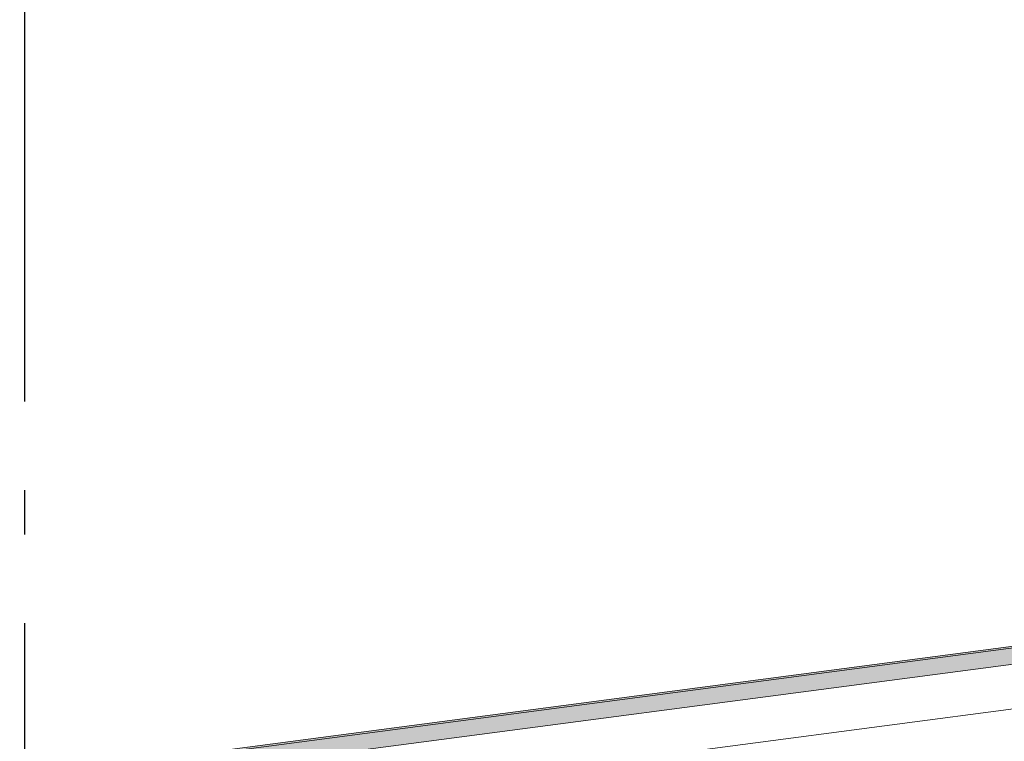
# Model space of a CAD drawing. Header units: millimetres. Extents: x -78869 to -55226, y -2070 to 13065.
# Tile 57 of 74: x -67479 to -66367, y 10731 to 11546. Entities that reach past the tile are written whole.
import ezdxf
from ezdxf.enums import TextEntityAlignment as Align

# ---------------------------------------------------------------- set-up
doc = ezdxf.new("R2010")
doc.units = ezdxf.units.MM
doc.header["$LTSCALE"] = 0.5
doc.header["$MEASUREMENT"] = 0
doc.linetypes.add('Akselinje', pattern=[1500, 1000, -200, 100, -200])
doc.linetypes.add('PLINE', pattern=[0])
doc.layers.add('262- Taktekking (Skravur)(Nye konstruksjoner)', color=7, linetype='Continuous')
doc.layers.add('82-- Modullinjer', color=7, linetype='Continuous')
doc.layers.add('262- Taktekking(Nye konstruksjoner)', color=7, linetype='Continuous', lineweight=0)
doc.styles.add('GENERATED_STYLE_1', font='arial.ttf')

# ---------------------------------------------------------------- blocks, each defined once
blk = doc.blocks.new('Standard grid marker[5]', base_point=(-67473.2, 12564.6))
at = {"layer": '82-- Modullinjer', "linetype": 'Akselinje'}
blk.add_line((-67473.2, 12364.6), (-67473.2, 1550), dxfattribs=at)
at = {"layer": '82-- Modullinjer', "style": 'GENERATED_STYLE_1'}
for tag, p in [('AC_MarkerText_1_0', (-67473.2, 12902.1)), ('AC_MarkerText_1_1', (-67473.2, 1187.5))]:
    blk.add_attdef(tag, text='', height=175, rotation=360, dxfattribs=at).set_placement(p, align=Align.TOP_CENTER)

msp = doc.modelspace()

# ---------------------------------------------------------------- hatches: boundary and pattern name
at = {"layer": '262- Taktekking (Skravur)(Nye konstruksjoner)', "linetype": 'Continuous'}
msp.add_hatch(color=256, dxfattribs=at).paths.add_polyline_path([(-75568.2, 9624), (-61278.2, 11505.3), (-61278.2, 11507.4), (-65313.2, 10976.1), (-65360.1, 10970), (-65391.6, 10965.8), (-75568.2, 9626)])
at = {"layer": '262- Taktekking(Nye konstruksjoner)', "linetype": 'Continuous'}
msp.add_hatch(color=256, dxfattribs=at).paths.add_polyline_path([(-75568.2, 9605.9), (-61278.2, 11487.2), (-61278.2, 11505.3), (-75568.2, 9624)])

# ---------------------------------------------------------------- linework, layer by layer
at = {"layer": '262- Taktekking(Nye konstruksjoner)', "linetype": 'PLINE'}
for p, q in [((-61278.2, 11507.4), (-75568.2, 9626)), ((-61278.2, 11505.3), (-75568.2, 9624)), ((-61278.2, 11487.2), (-75568.2, 9605.9)), ((-61278.2, 11436.8), (-75568.2, 9555.4))]:
    msp.add_line(p, q, dxfattribs=at)

# ---------------------------------------------------------------- block references
at = {"layer": '82-- Modullinjer', "linetype": 'PLINE'}
msp.add_blockref('Standard grid marker[5]', (-67473.2, 12564.6), dxfattribs=at)

doc.saveas('drawing.dxf')
